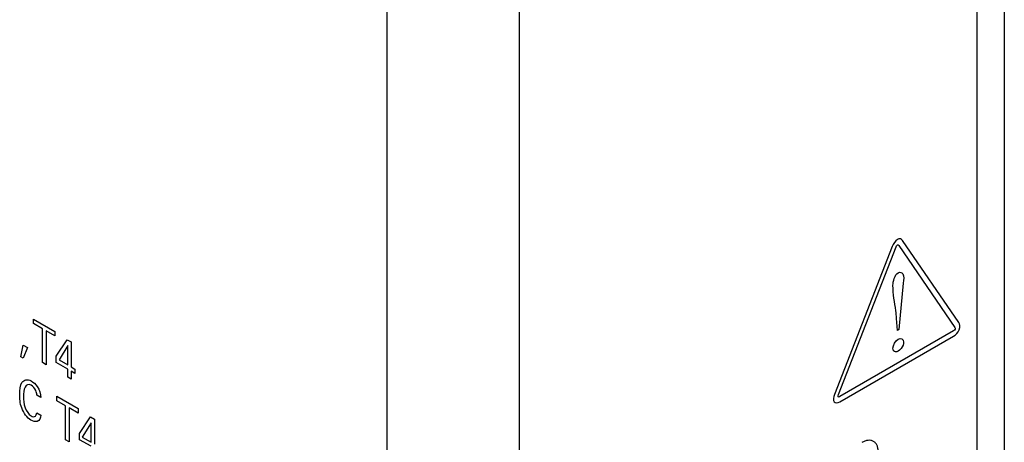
# Model space of a CAD drawing. Header units: inches. Extents: x 0 to 22, y 0 to 17.
# Tile 45 of 75: x 3.811 to 4.863, y 11.696 to 12.148. Entities that reach past the tile are written whole.
import ezdxf

# ---------------------------------------------------------------- set-up
doc = ezdxf.new("R2010")
doc.units = ezdxf.units.IN
doc.header["$LTSCALE"] = 1.21
doc.header["$MEASUREMENT"] = 0
doc.layers.get('0').update_dxf_attribs({"linetype": 'CONTINUOUS'})
doc.layers.add('02___PRT_ALL_AXES', color=7, linetype='CONTINUOUS')

msp = doc.modelspace()

# ---------------------------------------------------------------- linework, layer by layer
at = {"color": 3, "linetype": 'CONTINUOUS'}
for p, q in [((4.8625, 14.0882), (4.8625, 11.4926)), ((4.8333, 14.0474), (4.8333, 11.4518)), ((4.2029, 13.7651), (4.2029, 11.1695)), ((4.3443, 13.7651), (4.3443, 11.1695))]:
    msp.add_line(p, q, dxfattribs=at)
at = {"color": 40, "linetype": 'CONTINUOUS'}
for p, q in [((4.814, 11.8242), (4.7539, 11.9117)), ((4.7427, 11.9053), (4.6811, 11.7474)), ((4.6854, 11.7471), (4.7469, 11.9049)), ((4.7497, 11.9065), (4.8097, 11.8189)), ((4.7546, 11.8662), (4.7498, 11.8166)), ((3.8255, 11.8278), (3.8484, 11.8146)), ((3.8255, 11.823), (3.8255, 11.8278)), ((3.835, 11.8175), (3.8255, 11.823)), ((4.7485, 11.8158), (4.7475, 11.8285)), ((3.835, 11.7814), (3.835, 11.8175)), ((3.8484, 11.8098), (3.8389, 11.8153)), ((3.8389, 11.8153), (3.8389, 11.7791)), ((3.8484, 11.8146), (3.8484, 11.8098)), ((4.8083, 11.8152), (4.6868, 11.745)), ((4.7498, 11.8166), (4.7485, 11.8158)), ((3.8498, 11.7881), (3.8615, 11.8058)), ((3.8615, 11.8058), (3.8658, 11.8034)), ((3.8658, 11.8034), (3.8658, 11.7767)), ((4.6868, 11.7394), (4.8083, 11.8095)), ((3.8118, 11.7876), (3.8143, 11.8001)), ((3.8143, 11.8001), (3.8189, 11.7975)), ((3.8189, 11.7975), (3.8145, 11.7861)), ((3.8621, 11.7995), (3.8527, 11.7842)), ((3.8621, 11.7788), (3.8621, 11.7995)), ((3.8145, 11.7861), (3.8118, 11.7876)), ((3.8389, 11.7791), (3.835, 11.7814)), ((3.8498, 11.7813), (3.8498, 11.7881)), ((3.862, 11.7743), (3.8498, 11.7813)), ((3.8527, 11.7842), (3.8621, 11.7788)), ((3.862, 11.7658), (3.862, 11.7743)), ((3.8658, 11.7767), (3.8697, 11.7744)), ((3.8697, 11.7698), (3.8658, 11.7721)), ((3.8658, 11.7721), (3.8658, 11.7636)), ((3.8697, 11.7744), (3.8697, 11.7698)), ((3.8658, 11.7636), (3.862, 11.7658)), ((3.8333, 11.7442), (3.8291, 11.7467)), ((3.8503, 11.7454), (3.8732, 11.7322)), ((3.8503, 11.7406), (3.8503, 11.7454)), ((3.8598, 11.7351), (3.8503, 11.7406)), ((3.8598, 11.699), (3.8598, 11.7351)), ((3.8732, 11.7274), (3.8637, 11.7329)), ((3.8637, 11.7329), (3.8637, 11.6967)), ((3.8732, 11.7322), (3.8732, 11.7274)), ((3.8289, 11.7276), (3.8332, 11.7251)), ((3.8746, 11.7057), (3.8864, 11.7234)), ((3.8864, 11.7234), (3.8906, 11.721)), ((3.8906, 11.721), (3.8906, 11.6943)), ((3.887, 11.7171), (3.8776, 11.7018)), ((3.887, 11.6964), (3.887, 11.7171)), ((3.8637, 11.6967), (3.8598, 11.699)), ((3.8746, 11.699), (3.8746, 11.7057)), ((3.8869, 11.6919), (3.8746, 11.699)), ((3.8776, 11.7018), (3.887, 11.6964))]:
    msp.add_line(p, q, dxfattribs=at)
for points in [[(4.7483, 11.9129), (4.7461, 11.9116), (4.7438, 11.9082), (4.7427, 11.9053)], [(4.7469, 11.9049), (4.7472, 11.9057), (4.7477, 11.9068), (4.7483, 11.9072)], [(4.7539, 11.9117), (4.7528, 11.9134), (4.7506, 11.9142), (4.7483, 11.9129)], [(4.7483, 11.9072), (4.7489, 11.9076), (4.7494, 11.9069), (4.7497, 11.9065)], [(4.7436, 11.8639), (4.7436, 11.8679), (4.7456, 11.8753), (4.7491, 11.8773)], [(4.8143, 11.8165), (4.8155, 11.8195), (4.8151, 11.8225), (4.814, 11.8242)], [(4.8101, 11.817), (4.8098, 11.8161), (4.8089, 11.8156), (4.8083, 11.8152)], [(4.8083, 11.8095), (4.8105, 11.8108), (4.8132, 11.8136), (4.8143, 11.8165)], [(4.8097, 11.8189), (4.81, 11.8184), (4.8104, 11.8178), (4.8101, 11.817)], [(4.7436, 11.7966), (4.7436, 11.7996), (4.7465, 11.8049), (4.7492, 11.8064)], [(4.7492, 11.8064), (4.7519, 11.808), (4.755, 11.8063), (4.755, 11.8032)], [(4.6811, 11.7474), (4.68, 11.7445), (4.6796, 11.741), (4.6807, 11.7394)], [(4.6807, 11.7394), (4.6818, 11.7378), (4.6845, 11.7381), (4.6868, 11.7394)], [(4.6849, 11.7447), (4.6846, 11.7451), (4.6851, 11.7462), (4.6854, 11.7471)], [(4.6868, 11.745), (4.6861, 11.7447), (4.6853, 11.7442), (4.6849, 11.7447)], [(3.8229, 11.7243), (3.8246, 11.7234), (3.8265, 11.7232), (3.8275, 11.7241)], [(3.8275, 11.7241), (3.8283, 11.7249), (3.8287, 11.7262), (3.8289, 11.7276)]]:
    msp.add_open_spline(points, degree=3, dxfattribs=at)
for points, knots in [([(4.7491, 11.8773), (4.7512, 11.8785), (4.7559, 11.8766), (4.755, 11.8698), (4.7546, 11.8662)], [0, 0, 0, 0, 0.411533, 1, 1, 1, 1]), ([(4.7475, 11.8285), (4.7473, 11.8313), (4.746, 11.8431), (4.7436, 11.8542), (4.7436, 11.8639)], [0, 0, 0, 0, 0.231582, 1, 1, 1, 1]), ([(4.755, 11.8032), (4.755, 11.8022), (4.7545, 11.7985), (4.7512, 11.7948), (4.7492, 11.7936)], [0, 0, 0, 0, 0.294461, 1, 1, 1, 1]), ([(4.7492, 11.7936), (4.7473, 11.7925), (4.7441, 11.7925), (4.7436, 11.7956), (4.7436, 11.7966)], [0, 0, 0, 0, 0.690201, 1, 1, 1, 1]), ([(3.8107, 11.7474), (3.8107, 11.7521), (3.8112, 11.7617), (3.8191, 11.764), (3.8231, 11.7617)], [0, 0, 0, 0, 0.508938, 1, 1, 1, 1]), ([(3.8231, 11.7617), (3.8253, 11.7604), (3.8309, 11.7556), (3.8331, 11.7478), (3.8333, 11.7442)], [0, 0, 0, 0, 0.429594, 1, 1, 1, 1]), ([(3.8229, 11.7573), (3.8202, 11.7589), (3.8148, 11.7558), (3.8149, 11.7487), (3.8149, 11.745)], [0, 0, 0, 0, 0.463516, 1, 1, 1, 1]), ([(3.8291, 11.7467), (3.8289, 11.7482), (3.8283, 11.7522), (3.8248, 11.7562), (3.8229, 11.7573)], [0, 0, 0, 0, 0.393962, 1, 1, 1, 1]), ([(3.8226, 11.7199), (3.8187, 11.7221), (3.811, 11.7333), (3.8107, 11.7429), (3.8107, 11.7474)], [0, 0, 0, 0, 0.496927, 1, 1, 1, 1]), ([(3.8149, 11.745), (3.8149, 11.7413), (3.8148, 11.7344), (3.8203, 11.7258), (3.8229, 11.7243)], [0, 0, 0, 0, 0.550853, 1, 1, 1, 1]), ([(3.8332, 11.7251), (3.833, 11.7221), (3.8306, 11.7171), (3.825, 11.7185), (3.8226, 11.7199)], [0, 0, 0, 0, 0.535856, 1, 1, 1, 1])]:
    msp.add_open_spline(points, degree=3, knots=knots, dxfattribs=at)
at = {"layer": '02___PRT_ALL_AXES', "color": 3, "linetype": 'CONTINUOUS'}
for points, knots in [([(4.7228, 11.6972), (4.7223, 11.6974), (4.7215, 11.6978), (4.7196, 11.6983), (4.7169, 11.6984), (4.7135, 11.6976), (4.7114, 11.6966), (4.7103, 11.6959)], [0, 0, 0, 0, 0.108165, 0.218337, 0.4513, 0.710677, 1, 1, 1, 1]), ([(4.7279, 11.6857), (4.7279, 11.687), (4.7277, 11.6894), (4.7268, 11.6927), (4.7254, 11.695), (4.724, 11.6964), (4.7232, 11.6969), (4.7228, 11.6972)], [0, 0, 0, 0, 0.289317, 0.548692, 0.781658, 0.891832, 1, 1, 1, 1])]:
    msp.add_open_spline(points, degree=3, knots=knots, dxfattribs=at)

doc.saveas('drawing.dxf')
